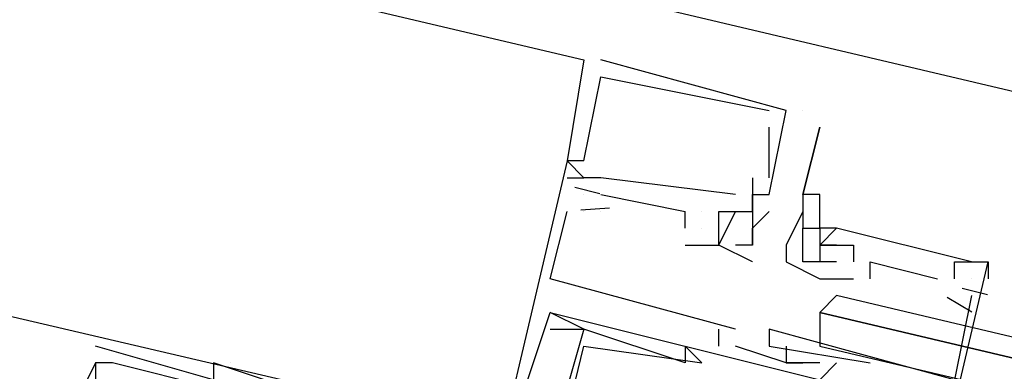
# Model space of a CAD drawing. Header units: feet. Extents: x -79 to 198, y -22 to 181.
# Tile 88 of 96: x 84.913 to 85.693, y 150.758 to 151.036. Entities that reach past the tile are written whole.
import ezdxf

# ---------------------------------------------------------------- set-up
doc = ezdxf.new("R2010")
doc.units = ezdxf.units.FT
doc.layers.add('A-LINEA', color=7, linetype='CONTINUOUS')

msp = doc.modelspace()

# ---------------------------------------------------------------- linework, layer by layer
at = {"layer": 'A-LINEA'}
for p, q in [((90.3333, 149.8844), (75.4933, 153.3911)), ((76.7867, 153.0311), (85.36, 151.0044)), ((85.36, 151.0044), (85.36, 151.0044)), ((85.36, 151.0044), (85.36, 151.0044)), ((85.36, 151.0044), (85.36, 151.0044)), ((85.3733, 151.0044), (85.3733, 151.0044)), ((85.3733, 151.0044), (85.3733, 151.0044)), ((85.3733, 151.0044), (85.3733, 151.0044)), ((85.3733, 150.9911), (85.3733, 150.9911)), ((85.3733, 150.9911), (85.3733, 150.9911)), ((85.3733, 150.9911), (85.3733, 150.9911)), ((85.5067, 150.9644), (85.5067, 150.9644)), ((85.5067, 150.9644), (85.5067, 150.9644)), ((85.5067, 150.9644), (85.5067, 150.9644)), ((85.52, 150.9644), (85.52, 150.9644)), ((85.52, 150.9644), (85.52, 150.9644)), ((85.52, 150.9644), (85.52, 150.9644)), ((85.5333, 150.9644), (85.5333, 150.9644)), ((85.5067, 150.9511), (85.5067, 150.9511)), ((85.5067, 150.9511), (85.5067, 150.9511)), ((85.5067, 150.9511), (85.5067, 150.9511)), ((85.5467, 150.9511), (85.5467, 150.9511)), ((85.3467, 150.9244), (85.3467, 150.9244)), ((85.3467, 150.9244), (85.3467, 150.9244)), ((85.3467, 150.9244), (85.3467, 150.9244)), ((85.3467, 150.9244), (85.3467, 150.9244)), ((85.3467, 150.9244), (85.3467, 150.9244)), ((85.3467, 150.9244), (85.3467, 150.9244)), ((85.36, 150.9244), (85.36, 150.9244)), ((85.36, 150.9244), (85.36, 150.9244)), ((85.36, 150.9244), (85.36, 150.9244)), ((85.36, 150.9244), (85.36, 150.9244)), ((85.36, 150.9244), (85.36, 150.9244)), ((85.36, 150.9244), (85.36, 150.9244)), ((85.3467, 150.9111), (85.36, 150.9111)), ((85.3467, 150.9111), (85.3467, 150.9111)), ((85.3467, 150.9111), (85.36, 150.9111)), ((85.3467, 150.9111), (85.3467, 150.9111)), ((85.3467, 150.9111), (85.36, 150.9111)), ((85.3467, 150.9111), (85.3467, 150.9111)), ((85.36, 150.9111), (85.36, 150.9111)), ((85.36, 150.9111), (85.36, 150.9111)), ((85.36, 150.9111), (85.36, 150.9111)), ((85.36, 150.9111), (85.36, 150.9111)), ((85.36, 150.9111), (85.36, 150.9111)), ((85.36, 150.9111), (85.36, 150.9111)), ((85.36, 150.9111), (85.36, 150.9111)), ((85.36, 150.9111), (85.36, 150.9111)), ((85.36, 150.9111), (85.36, 150.9111)), ((85.3733, 150.9111), (85.3733, 150.9111)), ((85.3733, 150.9111), (85.3733, 150.9111)), ((85.3733, 150.9111), (85.3733, 150.9111)), ((85.3733, 150.9111), (85.3733, 150.9111)), ((85.3733, 150.9111), (85.3733, 150.9111)), ((85.3733, 150.9111), (85.3733, 150.9111)), ((85.4933, 150.9111), (85.4933, 150.9111)), ((85.4933, 150.9111), (85.4933, 150.9111)), ((85.4933, 150.9111), (85.4933, 150.9111)), ((85.5067, 150.9111), (85.5067, 150.9111)), ((85.5067, 150.9111), (85.5067, 150.9111)), ((85.5067, 150.9111), (85.5067, 150.9111)), ((85.3527, 150.9035), (85.3727, 150.8987)), ((85.3527, 150.9035), (85.3727, 150.8987)), ((85.3527, 150.9035), (85.3727, 150.8987)), ((85.36, 150.8978), (85.36, 150.8978)), ((85.36, 150.8978), (85.36, 150.8978)), ((85.36, 150.8978), (85.36, 150.8978)), ((85.36, 150.8978), (85.36, 150.8978)), ((85.36, 150.8978), (85.36, 150.8978)), ((85.36, 150.8978), (85.36, 150.8978)), ((85.3733, 150.8978), (85.44, 150.8844)), ((85.3733, 150.8978), (85.3733, 150.8978)), ((85.3733, 150.8978), (85.44, 150.8844)), ((85.3733, 150.8978), (85.3733, 150.8978)), ((85.3733, 150.8978), (85.44, 150.8844)), ((85.3733, 150.8978), (85.3733, 150.8978)), ((85.48, 150.8978), (85.48, 150.8978)), ((85.48, 150.8978), (85.48, 150.8978)), ((85.48, 150.8978), (85.48, 150.8978)), ((85.4933, 150.8978), (85.4933, 150.8978)), ((85.4933, 150.8978), (85.4933, 150.8978)), ((85.4933, 150.8978), (85.4933, 150.8978)), ((85.5067, 150.8978), (85.5067, 150.8978)), ((85.5067, 150.8978), (85.5067, 150.8978)), ((85.5067, 150.8978), (85.5067, 150.8978)), ((85.5333, 150.8978), (85.5333, 150.8978)), ((85.5333, 150.8978), (85.5333, 150.8978)), ((85.5333, 150.8978), (85.5333, 150.8978)), ((85.5467, 150.8978), (85.5467, 150.8978)), ((85.5467, 150.8978), (85.5467, 150.8978)), ((85.3467, 150.8844), (85.3467, 150.8844)), ((85.3467, 150.8844), (85.3467, 150.8844)), ((85.3467, 150.8844), (85.3467, 150.8844)), ((85.3575, 150.8857), (85.3802, 150.8873)), ((85.3575, 150.8857), (85.3802, 150.8873)), ((85.3575, 150.8857), (85.3802, 150.8873)), ((85.36, 150.8844), (85.36, 150.8844)), ((85.36, 150.8844), (85.36, 150.8844)), ((85.36, 150.8844), (85.36, 150.8844)), ((85.3733, 150.8844), (85.3733, 150.8844)), ((85.3733, 150.8844), (85.3733, 150.8844)), ((85.3733, 150.8844), (85.3733, 150.8844)), ((85.44, 150.8711), (85.44, 150.8844)), ((85.44, 150.8844), (85.44, 150.8844)), ((85.44, 150.8844), (85.44, 150.8844)), ((85.44, 150.8711), (85.44, 150.8844)), ((85.44, 150.8844), (85.44, 150.8844)), ((85.44, 150.8844), (85.44, 150.8844)), ((85.44, 150.8711), (85.44, 150.8844)), ((85.44, 150.8844), (85.44, 150.8844)), ((85.44, 150.8844), (85.44, 150.8844)), ((85.4533, 150.8844), (85.4533, 150.8844)), ((85.4533, 150.8844), (85.4533, 150.8844)), ((85.4533, 150.8844), (85.4533, 150.8844)), ((85.4533, 150.8844), (85.4533, 150.8844)), ((85.4533, 150.8844), (85.4533, 150.8844)), ((85.4533, 150.8844), (85.4533, 150.8844)), ((85.4667, 150.8844), (85.4667, 150.8844)), ((85.4667, 150.8844), (85.4667, 150.8844)), ((85.4667, 150.8844), (85.4667, 150.8844)), ((85.4667, 150.8844), (85.4667, 150.8844)), ((85.4667, 150.8844), (85.4667, 150.8844)), ((85.4667, 150.8844), (85.4667, 150.8844)), ((85.48, 150.8844), (85.48, 150.8844)), ((85.48, 150.8844), (85.48, 150.8844)), ((85.48, 150.8844), (85.48, 150.8844)), ((85.48, 150.8844), (85.48, 150.8844)), ((85.48, 150.8844), (85.48, 150.8844)), ((85.48, 150.8844), (85.48, 150.8844)), ((85.48, 150.8844), (85.48, 150.8844)), ((85.48, 150.8844), (85.48, 150.8844)), ((85.48, 150.8844), (85.48, 150.8844)), ((85.4933, 150.8844), (85.4933, 150.8844)), ((85.4933, 150.8844), (85.4933, 150.8844)), ((85.4933, 150.8844), (85.4933, 150.8844)), ((85.4933, 150.8844), (85.4933, 150.8844)), ((85.4933, 150.8844), (85.4933, 150.8844)), ((85.4933, 150.8844), (85.4933, 150.8844)), ((85.4933, 150.8844), (85.4933, 150.8844)), ((85.4933, 150.8844), (85.4933, 150.8844)), ((85.4933, 150.8844), (85.4933, 150.8844)), ((85.5067, 150.8844), (85.5067, 150.8844)), ((85.5067, 150.8844), (85.5067, 150.8844)), ((85.5067, 150.8844), (85.5067, 150.8844)), ((85.5333, 150.8844), (85.5333, 150.8844)), ((85.5333, 150.8844), (85.5333, 150.8844)), ((85.5333, 150.8844), (85.5333, 150.8844)), ((85.44, 150.8711), (85.44, 150.8711)), ((85.44, 150.8711), (85.44, 150.8711)), ((85.44, 150.8711), (85.44, 150.8711)), ((85.44, 150.8711), (85.44, 150.8711)), ((85.44, 150.8711), (85.44, 150.8711)), ((85.44, 150.8711), (85.44, 150.8711)), ((85.44, 150.8711), (85.44, 150.8711)), ((85.44, 150.8711), (85.44, 150.8711)), ((85.44, 150.8711), (85.44, 150.8711)), ((85.4533, 150.8711), (85.4533, 150.8711)), ((85.4533, 150.8711), (85.4533, 150.8711)), ((85.4533, 150.8711), (85.4533, 150.8711)), ((85.4533, 150.8711), (85.4533, 150.8711)), ((85.4533, 150.8711), (85.4533, 150.8711)), ((85.4533, 150.8711), (85.4533, 150.8711)), ((85.4667, 150.8711), (85.4667, 150.8711)), ((85.4667, 150.8711), (85.4667, 150.8711)), ((85.4667, 150.8711), (85.4667, 150.8711)), ((85.4667, 150.8711), (85.4667, 150.8711)), ((85.4667, 150.8711), (85.4667, 150.8711)), ((85.4667, 150.8711), (85.4667, 150.8711)), ((85.4933, 150.8711), (85.4933, 150.8711)), ((85.4933, 150.8711), (85.4933, 150.8711)), ((85.4933, 150.8711), (85.4933, 150.8711)), ((85.5333, 150.8711), (85.5333, 150.8711)), ((85.5333, 150.8711), (85.5333, 150.8711)), ((85.5467, 150.8711), (85.5467, 150.8711)), ((85.5467, 150.8711), (85.5467, 150.8711)), ((85.56, 150.8711), (85.56, 150.8711)), ((85.56, 150.8711), (85.56, 150.8711)), ((85.56, 150.8711), (85.56, 150.8711)), ((85.56, 150.8711), (85.56, 150.8711)), ((85.44, 150.8578), (85.44, 150.8578)), ((85.44, 150.8578), (85.44, 150.8578)), ((85.44, 150.8578), (85.44, 150.8578)), ((85.4667, 150.8578), (85.4667, 150.8578)), ((85.4667, 150.8578), (85.4667, 150.8578)), ((85.4667, 150.8578), (85.4667, 150.8578)), ((85.4667, 150.8578), (85.4667, 150.8578)), ((85.4667, 150.8578), (85.4667, 150.8578)), ((85.4667, 150.8578), (85.4667, 150.8578)), ((85.4667, 150.8578), (85.4667, 150.8578)), ((85.4667, 150.8578), (85.4667, 150.8578)), ((85.4667, 150.8578), (85.4667, 150.8578)), ((85.48, 150.8578), (85.48, 150.8578)), ((85.48, 150.8578), (85.48, 150.8578)), ((85.48, 150.8578), (85.48, 150.8578)), ((85.4933, 150.8578), (85.4933, 150.8578)), ((85.4933, 150.8578), (85.4933, 150.8578)), ((85.4933, 150.8578), (85.4933, 150.8578)), ((85.4933, 150.8578), (85.4933, 150.8578)), ((85.4933, 150.8578), (85.4933, 150.8578)), ((85.4933, 150.8578), (85.4933, 150.8578)), ((85.52, 150.8578), (85.52, 150.8578)), ((85.5467, 150.8578), (85.5467, 150.8578)), ((85.5467, 150.8578), (85.5467, 150.8578)), ((85.5467, 150.8578), (85.5467, 150.8578)), ((85.5467, 150.8578), (85.5467, 150.8578)), ((85.5467, 150.8578), (85.5467, 150.8578)), ((85.56, 150.8578), (85.56, 150.8578)), ((85.56, 150.8578), (85.56, 150.8578)), ((85.56, 150.8578), (85.56, 150.8578)), ((85.56, 150.8578), (85.56, 150.8578)), ((85.5733, 150.8578), (85.5733, 150.8578)), ((85.5733, 150.8578), (85.5733, 150.8578)), ((85.5733, 150.8578), (85.5733, 150.8578)), ((85.4933, 150.8444), (85.4933, 150.8444)), ((85.4933, 150.8444), (85.4933, 150.8444)), ((85.4933, 150.8444), (85.4933, 150.8444)), ((85.52, 150.8444), (85.52, 150.8444)), ((85.5333, 150.8444), (85.5333, 150.8444)), ((85.5467, 150.8444), (85.5467, 150.8444)), ((85.5467, 150.8444), (85.5467, 150.8444)), ((85.56, 150.8444), (85.5467, 150.8444)), ((85.5467, 150.8444), (85.5467, 150.8444)), ((85.56, 150.8444), (85.5467, 150.8444)), ((85.5467, 150.8444), (85.5467, 150.8444)), ((85.56, 150.8444), (85.5467, 150.8444)), ((85.5467, 150.8444), (85.5467, 150.8444)), ((85.56, 150.8444), (85.56, 150.8444)), ((85.56, 150.8444), (85.56, 150.8444)), ((85.56, 150.8444), (85.56, 150.8444)), ((85.5733, 150.8444), (85.5733, 150.8444)), ((85.5733, 150.8444), (85.5733, 150.8444)), ((85.5733, 150.8444), (85.5733, 150.8444)), ((85.5867, 150.8444), (85.5867, 150.8444)), ((85.5867, 150.8444), (85.5867, 150.8444)), ((85.5867, 150.8444), (85.5867, 150.8444)), ((85.6533, 150.8444), (85.6533, 150.8444)), ((85.6533, 150.8444), (85.6533, 150.8444)), ((85.6533, 150.8444), (85.6533, 150.8444)), ((85.6667, 150.8444), (85.6667, 150.8444)), ((85.6667, 150.8444), (85.6667, 150.8444)), ((85.6667, 150.8444), (85.6667, 150.8444)), ((85.6667, 150.8444), (85.6667, 150.8444)), ((85.6667, 150.8444), (85.6667, 150.8444)), ((85.6667, 150.8444), (85.6667, 150.8444)), ((85.68, 150.8444), (85.68, 150.8444)), ((85.68, 150.8444), (85.68, 150.8444)), ((85.68, 150.8444), (85.68, 150.8444)), ((85.68, 150.8444), (85.68, 150.8444)), ((85.68, 150.8444), (85.68, 150.8444)), ((85.68, 150.8444), (85.68, 150.8444)), ((85.3333, 150.8311), (85.3333, 150.8311)), ((85.3333, 150.8311), (85.3333, 150.8311)), ((85.3333, 150.8311), (85.3333, 150.8311)), ((85.5467, 150.8311), (85.5467, 150.8311)), ((85.5467, 150.8311), (85.5733, 150.8311)), ((85.5467, 150.8311), (85.5467, 150.8311)), ((85.5467, 150.8311), (85.5733, 150.8311)), ((85.5467, 150.8311), (85.5467, 150.8311)), ((85.5467, 150.8311), (85.5733, 150.8311)), ((85.5467, 150.8311), (85.5467, 150.8311)), ((85.5733, 150.8311), (85.5733, 150.8311)), ((85.5733, 150.8311), (85.5733, 150.8311)), ((85.5733, 150.8311), (85.5733, 150.8311)), ((85.5867, 150.8311), (85.5867, 150.8311)), ((85.5867, 150.8311), (85.5867, 150.8311)), ((85.5867, 150.8311), (85.5867, 150.8311)), ((85.64, 150.8311), (85.64, 150.8311)), ((85.64, 150.8311), (85.64, 150.8311)), ((85.64, 150.8311), (85.64, 150.8311)), ((85.6533, 150.8311), (85.6533, 150.8311)), ((85.6533, 150.8311), (85.6533, 150.8311)), ((85.6533, 150.8311), (85.6533, 150.8311)), ((85.6533, 150.8311), (85.6533, 150.8311)), ((85.6533, 150.8311), (85.6533, 150.8311)), ((85.6533, 150.8311), (85.6533, 150.8311)), ((85.6667, 150.8311), (85.6667, 150.8311)), ((85.6667, 150.8311), (85.6667, 150.8311)), ((85.6667, 150.8311), (85.6667, 150.8311)), ((85.6667, 150.8311), (85.6667, 150.8311)), ((85.6667, 150.8311), (85.6667, 150.8311)), ((85.6667, 150.8311), (85.6667, 150.8311)), ((85.68, 150.8311), (85.68, 150.8311)), ((85.68, 150.8311), (85.68, 150.8311)), ((85.68, 150.8311), (85.68, 150.8311)), ((85.6594, 150.8235), (85.6794, 150.8187)), ((85.6594, 150.8235), (85.6794, 150.8187)), ((85.6594, 150.8235), (85.6794, 150.8187)), ((85.6476, 150.8166), (85.6671, 150.805)), ((85.6476, 150.8166), (85.6671, 150.805)), ((85.6476, 150.8166), (85.6671, 150.805)), ((85.6667, 150.8178), (85.6667, 150.8178)), ((85.6667, 150.8178), (85.6667, 150.8178)), ((85.6667, 150.8178), (85.6667, 150.8178)), ((84.8933, 150.8044), (85.2933, 150.7111)), ((85.3333, 150.8044), (85.3333, 150.8044)), ((85.3333, 150.8044), (85.3333, 150.8044)), ((85.3333, 150.8044), (85.3333, 150.8044)), ((85.3333, 150.8044), (85.3333, 150.8044)), ((85.3333, 150.8044), (85.3333, 150.8044)), ((85.3333, 150.8044), (85.3333, 150.8044)), ((85.3333, 150.7911), (85.3333, 150.7911)), ((85.3333, 150.7911), (85.3333, 150.7911)), ((85.3333, 150.7911), (85.3333, 150.7911)), ((85.36, 150.7911), (85.36, 150.7911)), ((85.36, 150.7911), (85.36, 150.7911)), ((85.36, 150.7911), (85.36, 150.7911)), ((85.36, 150.7911), (85.36, 150.7911)), ((85.36, 150.7911), (85.36, 150.7911)), ((85.36, 150.7911), (85.36, 150.7911)), ((85.4667, 150.7778), (85.4667, 150.7911)), ((85.4667, 150.7911), (85.4667, 150.7911)), ((85.4667, 150.7778), (85.4667, 150.7911)), ((85.4667, 150.7911), (85.4667, 150.7911)), ((85.4667, 150.7778), (85.4667, 150.7911)), ((85.4667, 150.7911), (85.4667, 150.7911)), ((85.48, 150.7911), (85.48, 150.7911)), ((85.48, 150.7911), (85.48, 150.7911)), ((85.48, 150.7911), (85.48, 150.7911)), ((85.5067, 150.7911), (85.5067, 150.7911)), ((85.5067, 150.7911), (85.5067, 150.7911)), ((85.5067, 150.7911), (85.5067, 150.7911)), ((84.9733, 150.7778), (84.9733, 150.7778)), ((85.36, 150.7778), (85.36, 150.7778)), ((85.36, 150.7778), (85.36, 150.7778)), ((85.36, 150.7778), (85.36, 150.7778)), ((85.44, 150.7778), (85.44, 150.7778)), ((85.44, 150.7778), (85.44, 150.7778)), ((85.44, 150.7778), (85.44, 150.7778)), ((85.4667, 150.7778), (85.4667, 150.7778)), ((85.4667, 150.7778), (85.4667, 150.7778)), ((85.4667, 150.7778), (85.4667, 150.7778)), ((85.48, 150.7778), (85.48, 150.7778)), ((85.48, 150.7778), (85.48, 150.7778)), ((85.48, 150.7778), (85.48, 150.7778)), ((85.5067, 150.7778), (85.5067, 150.7778)), ((85.5067, 150.7778), (85.5067, 150.7778)), ((85.5067, 150.7778), (85.5067, 150.7778)), ((85.52, 150.7778), (85.52, 150.7778)), ((85.52, 150.7778), (85.52, 150.7778)), ((85.52, 150.7778), (85.52, 150.7778)), ((84.9733, 150.7644), (84.96, 150.7378)), ((84.9733, 150.7644), (84.9733, 150.7644)), ((84.9733, 150.7644), (84.9733, 150.7644)), ((84.9867, 150.7644), (84.9867, 150.7644)), ((85.08, 150.7644), (85.08, 150.7644)), ((85.44, 150.7644), (85.44, 150.7644)), ((85.44, 150.7644), (85.44, 150.7644)), ((85.44, 150.7644), (85.44, 150.7644)), ((85.4533, 150.7644), (85.4533, 150.7644)), ((85.4533, 150.7644), (85.4533, 150.7644)), ((85.4533, 150.7644), (85.4533, 150.7644)), ((85.52, 150.7644), (85.52, 150.7644)), ((85.52, 150.7644), (85.52, 150.7644)), ((85.52, 150.7644), (85.52, 150.7644)), ((85.52, 150.7644), (85.52, 150.7644)), ((85.52, 150.7644), (85.52, 150.7644)), ((85.52, 150.7644), (85.52, 150.7644)), ((85.52, 150.7644), (85.52, 150.7644)), ((85.52, 150.7644), (85.52, 150.7644)), ((85.52, 150.7644), (85.52, 150.7644)), ((85.5333, 150.7644), (85.5333, 150.7644)), ((85.5333, 150.7644), (85.5333, 150.7644)), ((85.5333, 150.7644), (85.5333, 150.7644)), ((85.5467, 150.7644), (85.5467, 150.7644)), ((85.5467, 150.7644), (85.5467, 150.7644)), ((85.5467, 150.7644), (85.5467, 150.7644)), ((85.56, 150.7644), (85.56, 150.7644)), ((85.56, 150.7644), (85.56, 150.7644)), ((85.56, 150.7644), (85.56, 150.7644)), ((85.5867, 150.7644), (85.5867, 150.7644)), ((85.5867, 150.7644), (85.5867, 150.7644)), ((85.5867, 150.7644), (85.5867, 150.7644))]:
    msp.add_line(p, q, dxfattribs=at)
for points in [[(85.36, 151.0044), (85.3467, 150.9244), (85.36, 150.9111)], [(85.36, 151.0044), (85.3467, 150.9244), (85.36, 150.9111)], [(85.36, 151.0044), (85.3467, 150.9244), (85.36, 150.9111)], [(85.4933, 150.8844), (85.4933, 150.8978), (85.5067, 150.8978), (85.52, 150.9644), (85.3733, 151.0044), (85.3733, 151.0044)], [(85.4933, 150.8844), (85.4933, 150.8978), (85.5067, 150.8978), (85.52, 150.9644), (85.3733, 151.0044), (85.3733, 151.0044)], [(85.4933, 150.8844), (85.4933, 150.8978), (85.5067, 150.8978), (85.52, 150.9644), (85.3733, 151.0044), (85.3733, 151.0044)], [(85.36, 150.9244), (85.3733, 150.9911), (85.3733, 150.9911), (85.5067, 150.9644)], [(85.36, 150.9244), (85.3733, 150.9911), (85.3733, 150.9911), (85.5067, 150.9644)], [(85.36, 150.9244), (85.3733, 150.9911), (85.3733, 150.9911), (85.5067, 150.9644)], [(85.5067, 150.9111), (85.5067, 150.9511), (85.5067, 150.9511)], [(85.5067, 150.9111), (85.5067, 150.9511), (85.5067, 150.9511)], [(85.5067, 150.9111), (85.5067, 150.9511), (85.5067, 150.9511)], [(85.5333, 150.8978), (85.5467, 150.9511), (85.5467, 150.9511), (85.5333, 150.8978), (85.5333, 150.8844), (85.5333, 150.8711)], [(85.36, 150.9244), (85.3467, 150.9244), (85.1867, 150.2444), (85.3333, 150.2044)], [(85.36, 150.9244), (85.3467, 150.9244), (85.1867, 150.2444), (85.3333, 150.2044)], [(85.36, 150.9244), (85.3467, 150.9244), (85.1867, 150.2444), (85.3333, 150.2044)], [(85.48, 150.8978), (85.3733, 150.9111), (85.36, 150.9111), (85.36, 150.9111)], [(85.48, 150.8978), (85.3733, 150.9111), (85.36, 150.9111), (85.36, 150.9111)], [(85.48, 150.8978), (85.3733, 150.9111), (85.36, 150.9111), (85.36, 150.9111)], [(85.4933, 150.9111), (85.4933, 150.9111), (85.4933, 150.9111), (85.4933, 150.9111), (85.4933, 150.8844)], [(85.4933, 150.9111), (85.4933, 150.9111), (85.4933, 150.9111), (85.4933, 150.9111), (85.4933, 150.8844)], [(85.4933, 150.9111), (85.4933, 150.9111), (85.4933, 150.9111), (85.4933, 150.9111), (85.4933, 150.8844)], [(85.5467, 150.8711), (85.5467, 150.8444), (85.5333, 150.8444), (85.5333, 150.8711), (85.5467, 150.8711), (85.5467, 150.8978), (85.5467, 150.8978), (85.5333, 150.8978)], [(85.48, 150.7911), (85.3333, 150.8311), (85.3467, 150.8844)], [(85.48, 150.7911), (85.3333, 150.8311), (85.3467, 150.8844)], [(85.48, 150.7911), (85.3333, 150.8311), (85.3467, 150.8844)], [(85.4667, 150.8844), (85.4667, 150.8844), (85.48, 150.8844)], [(85.4667, 150.8578), (85.48, 150.8844), (85.4933, 150.8844), (85.4933, 150.8578), (85.48, 150.8578)], [(85.4667, 150.8711), (85.4667, 150.8844), (85.4667, 150.8844), (85.48, 150.8844), (85.4933, 150.8844), (85.4933, 150.8844)], [(85.4667, 150.8844), (85.4667, 150.8844), (85.48, 150.8844)], [(85.4667, 150.8578), (85.48, 150.8844), (85.4933, 150.8844), (85.4933, 150.8578), (85.48, 150.8578)], [(85.4667, 150.8711), (85.4667, 150.8844), (85.4667, 150.8844), (85.48, 150.8844), (85.4933, 150.8844), (85.4933, 150.8844)], [(85.4667, 150.8844), (85.4667, 150.8844), (85.48, 150.8844)], [(85.4667, 150.8578), (85.48, 150.8844), (85.4933, 150.8844), (85.4933, 150.8578), (85.48, 150.8578)], [(85.4667, 150.8711), (85.4667, 150.8844), (85.4667, 150.8844), (85.48, 150.8844), (85.4933, 150.8844), (85.4933, 150.8844)], [(85.4933, 150.8578), (85.4933, 150.8711), (85.5067, 150.8844)], [(85.4933, 150.8578), (85.4933, 150.8711), (85.5067, 150.8844)], [(85.4933, 150.8578), (85.4933, 150.8711), (85.5067, 150.8844)], [(85.5333, 150.8844), (85.52, 150.8578), (85.52, 150.8444), (85.5467, 150.8311)], [(85.44, 150.8578), (85.4667, 150.8578), (85.4667, 150.8711)], [(85.44, 150.8578), (85.4667, 150.8578), (85.4667, 150.8711)], [(85.44, 150.8578), (85.4667, 150.8578), (85.4667, 150.8711)], [(85.56, 150.8578), (85.56, 150.8578), (85.56, 150.8578), (85.5467, 150.8578), (85.56, 150.8711), (85.5467, 150.8711), (85.5467, 150.8711), (85.5467, 150.8711)], [(85.6533, 150.8311), (85.6533, 150.8444), (85.6667, 150.8444), (85.56, 150.8711), (85.5467, 150.8578), (85.56, 150.8578), (85.5733, 150.8578), (85.5733, 150.8444)], [(85.6533, 150.8311), (85.6533, 150.8444), (85.6667, 150.8444), (85.56, 150.8711), (85.5467, 150.8578), (85.56, 150.8578), (85.5733, 150.8578), (85.5733, 150.8444)], [(85.6533, 150.8311), (85.6533, 150.8444), (85.6667, 150.8444), (85.56, 150.8711), (85.5467, 150.8578), (85.56, 150.8578), (85.5733, 150.8578), (85.5733, 150.8444)], [(85.4933, 150.8444), (85.4667, 150.8578), (85.4667, 150.8578), (85.4667, 150.8578), (85.4667, 150.8578)], [(85.4933, 150.8444), (85.4667, 150.8578), (85.4667, 150.8578), (85.4667, 150.8578), (85.4667, 150.8578)], [(85.4933, 150.8444), (85.4667, 150.8578), (85.4667, 150.8578), (85.4667, 150.8578), (85.4667, 150.8578)], [(85.5467, 150.8578), (85.5467, 150.8444), (85.5467, 150.8444), (85.5467, 150.8444), (85.5467, 150.8444), (85.5467, 150.8444)], [(85.3733, 150.2178), (85.3733, 150.2044), (85.52, 150.1644), (85.68, 150.8444)], [(85.3733, 150.2178), (85.3733, 150.2044), (85.52, 150.1644), (85.68, 150.8444)], [(85.3733, 150.2178), (85.3733, 150.2044), (85.52, 150.1644), (85.68, 150.8444)], [(85.5867, 150.8311), (85.5867, 150.8444), (85.64, 150.8311)], [(85.5867, 150.8311), (85.5867, 150.8444), (85.64, 150.8311)], [(85.5867, 150.8311), (85.5867, 150.8444), (85.64, 150.8311)], [(85.6667, 150.8444), (85.68, 150.8444), (85.68, 150.8311)], [(85.6667, 150.8444), (85.68, 150.8444), (85.68, 150.8311)], [(85.6667, 150.8444), (85.68, 150.8444), (85.68, 150.8311)], [(85.6667, 150.8178), (85.6533, 150.7511), (85.5067, 150.7911), (85.5067, 150.7778), (85.5867, 150.7644)], [(85.6667, 150.8178), (85.6533, 150.7511), (85.5067, 150.7911), (85.5067, 150.7778), (85.5867, 150.7644)], [(85.6667, 150.8178), (85.6533, 150.7511), (85.5067, 150.7911), (85.5067, 150.7778), (85.5867, 150.7644)], [(90.12, 149.7378), (85.56, 150.8178), (85.5467, 150.8044), (90.12, 149.7244), (90.12, 149.7378)], [(85.24, 150.2844), (85.36, 150.7778), (85.4533, 150.7644), (85.4533, 150.7644), (85.44, 150.7778), (85.44, 150.7644), (85.36, 150.7911), (85.3333, 150.8044)], [(85.24, 150.2844), (85.36, 150.7778), (85.4533, 150.7644), (85.4533, 150.7644), (85.44, 150.7778), (85.44, 150.7644), (85.36, 150.7911), (85.3333, 150.8044)], [(85.24, 150.2844), (85.36, 150.7778), (85.4533, 150.7644), (85.4533, 150.7644), (85.44, 150.7778), (85.44, 150.7644), (85.36, 150.7911), (85.3333, 150.8044)], [(85.3067, 150.7244), (85.3333, 150.8044), (85.5467, 150.7511), (85.56, 150.7644)], [(85.3067, 150.7244), (85.3333, 150.8044), (85.5467, 150.7511), (85.56, 150.7644)], [(85.3067, 150.7244), (85.3333, 150.8044), (85.5467, 150.7511), (85.56, 150.7644)], [(90.12, 149.7111), (90.12, 149.7244), (85.5467, 150.8044), (85.5467, 150.7778), (90.12, 149.6978), (90.12, 149.7111)], [(85.3333, 150.7911), (85.36, 150.7911), (85.3333, 150.6978), (85.32, 150.6978)], [(85.3333, 150.7911), (85.36, 150.7911), (85.3333, 150.6978), (85.32, 150.6978)], [(85.3333, 150.7911), (85.36, 150.7911), (85.3333, 150.6978), (85.32, 150.6978)], [(85.2133, 150.7111), (85.16, 150.7244), (84.9733, 150.7778)], [(85.52, 150.7778), (85.52, 150.7644), (85.48, 150.7778)], [(85.52, 150.7778), (85.52, 150.7644), (85.48, 150.7778)], [(85.52, 150.7778), (85.52, 150.7644), (85.48, 150.7778)], [(84.9467, 150.6311), (85.12, 150.5911), (85.12, 150.6044), (85.1467, 150.5911), (85.16, 150.6044), (85.16, 150.6178), (85.1733, 150.6844), (85.1867, 150.6978), (85.1733, 150.6978), (85.1733, 150.7111), (85.1467, 150.7244), (84.9867, 150.7644), (84.9733, 150.7644), (84.9733, 150.7511), (85, 150.7378), (85, 150.7378)], [(85.1467, 150.7378), (85.1467, 150.7378), (85.0667, 150.7644), (85.0667, 150.7511)], [(85.5467, 150.7644), (85.52, 150.7644), (85.5333, 150.7644)], [(85.5467, 150.7644), (85.52, 150.7644), (85.5333, 150.7644)], [(85.5467, 150.7644), (85.52, 150.7644), (85.5333, 150.7644)]]:
    msp.add_lwpolyline(points, dxfattribs=at)

doc.saveas('drawing.dxf')
